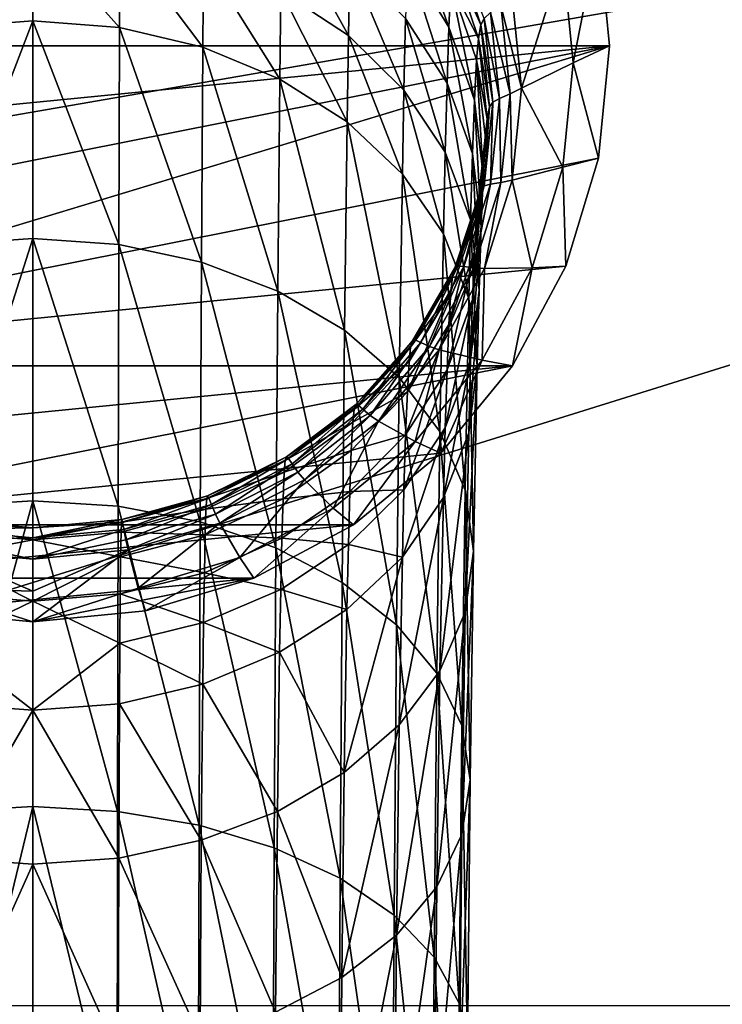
# Model space of a CAD drawing. Extents: x 0 to 750, y -490 to 0.
# Tile 13 of 23: x 300 to 326, y -115 to -78. Entities that reach past the tile are written whole.
import ezdxf

# ---------------------------------------------------------------- set-up
doc = ezdxf.new("R2010")
doc.units = 0
doc.header["$MEASUREMENT"] = 0
for name, color, linetype in [('LAYER00001', 7, 'Continuous'), ('LAYER00006', 7, 'Continuous'), ('LAYER00007', 7, 'Continuous')]:
    doc.layers.add(name, color=color, linetype=linetype)

msp = doc.modelspace()

# ---------------------------------------------------------------- linework, layer by layer
at = {"layer": 'LAYER00001', "color": 31}
for points in [[(747, -395), (2, -395), (747, 0)], [(747, 0), (2, -395), (2, 0)], [(126.455, -390, 650), (623.545, -390, 650), (126.455, 0, 650)], [(126.455, 0, 650), (623.545, -390, 650), (623.545, 0, 650)], [(126.455, 0, 650), (623.545, 0, 650), (126.455, -390, 650)], [(126.455, -390, 650), (623.545, 0, 650), (623.545, -390, 650)], [(108.361, -114.893, 785.505), (651.63, -20.69, 789.787), (97.31, -20.69, 789.787)], [(640.926, -114.893, 785.505), (651.63, -20.69, 789.787), (108.361, -114.893, 785.505)]]:
    msp.add_3dface(points, dxfattribs=at)
at = {"layer": 'LAYER00006', "color": 32}
for points in [[(227, -30, 1699), (522, -30, 1699), (229.391, -121.309, 1700.33)], [(227, -30, 1784), (229.391, -121.309, 1779.34), (522, -30, 1784)], [(229.391, -121.309, 1700.33), (522, -30, 1699), (519.609, -121.309, 1700.33)], [(522, -30, 1784), (229.391, -121.309, 1779.34), (519.609, -121.309, 1779.34)]]:
    msp.add_3dface(points, dxfattribs=at)
at = {"layer": 'LAYER00007', "color": 253}
for points in [[(279, -79.116, 787.131), (318.381, -67.19, 787.673), (320.365, -70.901, 787.505)], [(279, -79.116, 787.131), (279.413, -74.928, 787.321), (318.381, -67.19, 787.673)], [(279, -79.116, 787.131), (320.365, -70.901, 787.505), (321.587, -74.928, 787.321)], [(312.267, -78.726, 872.619), (309.787, -74.238, 866.192), (309.745, -77.057, 873.846)], [(312.267, -78.726, 872.619), (312.32, -75.975, 865.047), (309.787, -74.238, 866.192)], [(316.015, -78.416, 854.551), (314.527, -74.236, 848.309), (314.463, -75.911, 856.023)], [(316.015, -78.416, 854.551), (316.086, -76.825, 846.963), (314.527, -74.236, 848.309)], [(297.254, -75.054, 875.318), (297.268, -78.431, 882.843), (300.5, -74.796, 875.508)], [(300.5, -74.796, 875.508), (297.268, -78.431, 882.843), (300.5, -78.184, 883.045)], [(300.5, -74.796, 875.508), (303.732, -78.431, 882.843), (303.746, -75.054, 875.318)], [(300.5, -74.796, 875.508), (300.5, -78.184, 883.045), (303.732, -78.431, 882.843)], [(322, -79.116, 787.131), (279, -79.116, 787.131), (321.587, -74.928, 787.321)], [(303.732, -78.431, 882.843), (306.84, -79.162, 882.247), (303.746, -75.054, 875.318)], [(306.868, -75.817, 874.757), (303.746, -75.054, 875.318), (306.84, -79.162, 882.247)], [(320.645, -79.747, 798.118), (321.587, -74.928, 787.321), (320.258, -75.854, 798.643)], [(320.645, -79.747, 798.118), (322, -79.116, 787.131), (321.587, -74.928, 787.321)], [(317.2, -78.331, 834.16), (316.231, -75.388, 835.406), (316.15, -75.961, 841.209)], [(316.231, -75.388, 835.406), (317.2, -78.331, 834.16), (317.324, -78.092, 830.201)], [(306.868, -75.817, 874.757), (306.84, -79.162, 882.247), (309.705, -80.35, 881.279)], [(306.868, -75.817, 874.757), (309.705, -80.35, 881.279), (309.745, -77.057, 873.846)], [(312.267, -78.726, 872.619), (314.336, -80.76, 871.125), (312.32, -75.975, 865.047)], [(314.336, -80.76, 871.125), (314.399, -78.091, 863.652), (312.32, -75.975, 865.047)], [(314.399, -78.091, 863.652), (315.944, -80.506, 862.06), (314.463, -75.911, 856.023)], [(315.944, -80.506, 862.06), (316.015, -78.416, 854.551), (314.463, -75.911, 856.023)], [(316.086, -76.825, 846.963), (317.114, -78.837, 839.855), (316.15, -75.961, 841.209)], [(317.114, -78.837, 839.855), (317.2, -78.331, 834.16), (316.15, -75.961, 841.209)], [(318.374, -77.273, 816.796), (318.724, -80.696, 815.833), (320.258, -75.854, 798.643)], [(318.724, -80.696, 815.833), (320.645, -79.747, 798.118), (320.258, -75.854, 798.643)], [(309.705, -80.35, 881.279), (312.215, -81.948, 879.976), (309.745, -77.057, 873.846)], [(312.267, -78.726, 872.619), (309.745, -77.057, 873.846), (312.215, -81.948, 879.976)], [(316.97, -81.133, 852.954), (316.086, -76.825, 846.963), (316.015, -78.416, 854.551)], [(317.046, -79.634, 845.502), (317.114, -78.837, 839.855), (316.086, -76.825, 846.963)], [(316.97, -81.133, 852.954), (317.046, -79.634, 845.502), (316.086, -76.825, 846.963)], [(317.948, -77.597, 821.435), (318.724, -80.696, 815.833), (318.374, -77.273, 816.796)], [(317.564, -77.874, 826.224), (318.29, -80.904, 820.38), (317.948, -77.597, 821.435)], [(318.29, -80.904, 820.38), (318.724, -80.696, 815.833), (317.948, -77.597, 821.435)], [(297.268, -78.431, 882.843), (297.295, -86.518, 897.072), (300.5, -78.184, 883.045)], [(300.5, -78.184, 883.045), (297.295, -86.518, 897.072), (300.5, -86.294, 897.294)], [(303.705, -86.518, 897.072), (303.732, -78.431, 882.843), (300.5, -78.184, 883.045)], [(300.5, -86.294, 897.294), (303.705, -86.518, 897.072), (300.5, -78.184, 883.045)], [(315.874, -83.08, 869.42), (314.399, -78.091, 863.652), (314.336, -80.76, 871.125)], [(315.874, -83.08, 869.42), (315.944, -80.506, 862.06), (314.399, -78.091, 863.652)], [(317.2, -78.331, 834.16), (317.654, -81.21, 828.982), (317.324, -78.092, 830.201)], [(317.324, -78.092, 830.201), (317.898, -81.071, 825.079), (317.564, -77.874, 826.224)], [(317.654, -81.21, 828.982), (317.898, -81.071, 825.079), (317.324, -78.092, 830.201)], [(317.564, -77.874, 826.224), (317.898, -81.071, 825.079), (318.29, -80.904, 820.38)], [(303.705, -86.518, 897.072), (306.788, -87.181, 896.412), (303.732, -78.431, 882.843)], [(306.788, -87.181, 896.412), (306.84, -79.162, 882.247), (303.732, -78.431, 882.843)], [(315.944, -80.506, 862.06), (316.895, -83.126, 860.333), (316.015, -78.416, 854.551)], [(316.895, -83.126, 860.333), (316.97, -81.133, 852.954), (316.015, -78.416, 854.551)], [(317.528, -81.391, 832.864), (317.2, -78.331, 834.16), (317.114, -78.837, 839.855)], [(317.2, -78.331, 834.16), (317.528, -81.391, 832.864), (317.654, -81.21, 828.982)], [(312.267, -78.726, 872.619), (312.215, -81.948, 879.976), (314.276, -83.896, 878.388)], [(312.267, -78.726, 872.619), (314.276, -83.896, 878.388), (314.336, -80.76, 871.125)], [(317.046, -79.634, 845.502), (317.439, -81.829, 838.446), (317.114, -78.837, 839.855)], [(317.439, -81.829, 838.446), (317.528, -81.391, 832.864), (317.114, -78.837, 839.855)], [(279.413, -83.303, 786.941), (279, -79.116, 787.131), (322, -79.116, 787.131)], [(322, -79.116, 787.131), (280.635, -87.33, 786.758), (279.413, -83.303, 786.941)], [(282.619, -91.041, 786.589), (280.635, -87.33, 786.758), (322, -79.116, 787.131)], [(282.619, -91.041, 786.589), (322, -79.116, 787.131), (321.587, -83.303, 786.941)], [(306.788, -87.181, 896.412), (309.629, -88.259, 895.34), (306.84, -79.162, 882.247)], [(309.629, -88.259, 895.34), (309.705, -80.35, 881.279), (306.84, -79.162, 882.247)], [(321.587, -83.303, 786.941), (322, -79.116, 787.131), (320.645, -79.747, 798.118)], [(317.293, -83.96, 851.293), (317.046, -79.634, 845.502), (316.97, -81.133, 852.954)], [(317.37, -82.556, 843.983), (317.439, -81.829, 838.446), (317.046, -79.634, 845.502)], [(317.293, -83.96, 851.293), (317.37, -82.556, 843.983), (317.046, -79.634, 845.502)], [(320.645, -79.747, 798.118), (318.724, -80.696, 815.833), (320.258, -83.641, 797.592)], [(320.258, -83.641, 797.592), (321.587, -83.303, 786.941), (320.645, -79.747, 798.118)], [(309.629, -88.259, 895.34), (312.118, -89.709, 893.897), (309.705, -80.35, 881.279)], [(312.118, -89.709, 893.897), (312.215, -81.948, 879.976), (309.705, -80.35, 881.279)], [(315.874, -83.08, 869.42), (316.821, -85.598, 867.57), (315.944, -80.506, 862.06)], [(316.821, -85.598, 867.57), (316.895, -83.126, 860.333), (315.944, -80.506, 862.06)], [(318.29, -80.904, 820.38), (318.374, -84.12, 814.87), (318.724, -80.696, 815.833)], [(318.374, -84.12, 814.87), (320.258, -83.641, 797.592), (318.724, -80.696, 815.833)], [(314.276, -83.896, 878.388), (315.807, -86.117, 876.576), (314.336, -80.76, 871.125)], [(315.874, -83.08, 869.42), (314.336, -80.76, 871.125), (315.807, -86.117, 876.576)], [(317.898, -81.071, 825.079), (317.564, -84.267, 823.934), (317.948, -84.212, 819.324)], [(317.654, -81.21, 828.982), (317.564, -84.267, 823.934), (317.898, -81.071, 825.079)], [(317.898, -81.071, 825.079), (317.948, -84.212, 819.324), (318.29, -80.904, 820.38)], [(317.948, -84.212, 819.324), (318.374, -84.12, 814.87), (318.29, -80.904, 820.38)], [(316.895, -83.126, 860.333), (317.216, -85.851, 858.537), (316.97, -81.133, 852.954)], [(317.216, -85.851, 858.537), (317.293, -83.96, 851.293), (316.97, -81.133, 852.954)], [(317.528, -81.391, 832.864), (317.2, -84.452, 831.569), (317.324, -84.328, 827.764)], [(317.2, -84.452, 831.569), (317.528, -81.391, 832.864), (317.439, -81.829, 838.446)], [(317.528, -81.391, 832.864), (317.324, -84.328, 827.764), (317.654, -81.21, 828.982)], [(317.324, -84.328, 827.764), (317.564, -84.267, 823.934), (317.654, -81.21, 828.982)], [(317.114, -84.82, 837.037), (317.2, -84.452, 831.569), (317.439, -81.829, 838.446)], [(317.37, -82.556, 843.983), (317.114, -84.82, 837.037), (317.439, -81.829, 838.446)], [(314.162, -91.476, 892.14), (312.215, -81.948, 879.976), (312.118, -89.709, 893.897)], [(314.162, -91.476, 892.14), (314.276, -83.896, 878.388), (312.215, -81.948, 879.976)], [(316.97, -86.786, 849.632), (317.046, -85.478, 842.464), (317.37, -82.556, 843.983)], [(316.97, -86.786, 849.632), (317.37, -82.556, 843.983), (317.293, -83.96, 851.293)], [(317.046, -85.478, 842.464), (317.114, -84.82, 837.037), (317.37, -82.556, 843.983)], [(282.619, -91.041, 786.589), (321.587, -83.303, 786.941), (320.365, -87.33, 786.758)], [(315.874, -83.08, 869.42), (315.807, -86.117, 876.576), (316.75, -88.528, 874.61)], [(315.874, -83.08, 869.42), (316.75, -88.528, 874.61), (316.821, -85.598, 867.57)], [(317.141, -88.216, 865.646), (316.895, -83.126, 860.333), (316.821, -85.598, 867.57)], [(317.141, -88.216, 865.646), (317.216, -85.851, 858.537), (316.895, -83.126, 860.333)], [(320.365, -87.33, 786.758), (321.587, -83.303, 786.941), (320.258, -83.641, 797.592)], [(318.374, -84.12, 814.87), (319.113, -87.386, 797.086), (320.258, -83.641, 797.592)], [(319.113, -87.386, 797.086), (320.365, -87.33, 786.758), (320.258, -83.641, 797.592)], [(314.162, -91.476, 892.14), (315.68, -93.492, 890.135), (314.276, -83.896, 878.388)], [(315.68, -93.492, 890.135), (315.807, -86.117, 876.576), (314.276, -83.896, 878.388)], [(316.895, -88.576, 856.741), (316.97, -86.786, 849.632), (317.293, -83.96, 851.293)], [(317.216, -85.851, 858.537), (316.895, -88.576, 856.741), (317.293, -83.96, 851.293)], [(317.2, -84.452, 831.569), (316.348, -87.327, 826.592), (317.324, -84.328, 827.764)], [(316.348, -87.327, 826.592), (316.574, -87.341, 822.833), (317.324, -84.328, 827.764)], [(317.564, -84.267, 823.934), (316.574, -87.341, 822.833), (316.936, -87.392, 818.309)], [(317.324, -84.328, 827.764), (316.574, -87.341, 822.833), (317.564, -84.267, 823.934)], [(317.564, -84.267, 823.934), (316.936, -87.392, 818.309), (317.948, -84.212, 819.324)], [(316.936, -87.392, 818.309), (317.337, -87.412, 813.944), (317.948, -84.212, 819.324)], [(317.337, -87.412, 813.944), (319.113, -87.386, 797.086), (318.374, -84.12, 814.87)], [(317.948, -84.212, 819.324), (317.337, -87.412, 813.944), (318.374, -84.12, 814.87)], [(317.2, -84.452, 831.569), (316.231, -87.395, 830.323), (316.348, -87.327, 826.592)], [(316.231, -87.395, 830.323), (317.2, -84.452, 831.569), (317.114, -84.82, 837.037)], [(316.15, -87.696, 835.682), (316.231, -87.395, 830.323), (317.114, -84.82, 837.037)], [(317.046, -85.478, 842.464), (316.15, -87.696, 835.682), (317.114, -84.82, 837.037)], [(316.015, -89.504, 848.035), (316.086, -88.287, 841.003), (317.046, -85.478, 842.464)], [(316.015, -89.504, 848.035), (317.046, -85.478, 842.464), (316.97, -86.786, 849.632)], [(316.086, -88.287, 841.003), (316.15, -87.696, 835.682), (317.046, -85.478, 842.464)], [(316.75, -88.528, 874.61), (317.068, -91.035, 872.566), (316.821, -85.598, 867.57)], [(317.141, -88.216, 865.646), (316.821, -85.598, 867.57), (317.068, -91.035, 872.566)], [(316.821, -90.834, 863.722), (316.895, -88.576, 856.741), (317.216, -85.851, 858.537)], [(317.141, -88.216, 865.646), (316.821, -90.834, 863.722), (317.216, -85.851, 858.537)], [(315.807, -86.117, 876.576), (315.68, -93.492, 890.135), (316.615, -95.68, 887.959)], [(316.615, -95.68, 887.959), (316.75, -88.528, 874.61), (315.807, -86.117, 876.576)], [(297.295, -86.518, 897.072), (297.318, -96.273, 910.1), (300.5, -86.294, 897.294)], [(300.5, -96.073, 910.341), (300.5, -86.294, 897.294), (297.318, -96.273, 910.1)], [(300.5, -86.294, 897.294), (303.682, -96.273, 910.1), (303.705, -86.518, 897.072)], [(300.5, -86.294, 897.294), (300.5, -96.073, 910.341), (303.682, -96.273, 910.1)], [(303.682, -96.273, 910.1), (306.741, -96.865, 909.384), (303.705, -86.518, 897.072)], [(306.741, -96.865, 909.384), (306.788, -87.181, 896.412), (303.705, -86.518, 897.072)], [(315.944, -91.196, 855.014), (316.015, -89.504, 848.035), (316.97, -86.786, 849.632)], [(316.895, -88.576, 856.741), (315.944, -91.196, 855.014), (316.97, -86.786, 849.632)], [(282.619, -91.041, 786.589), (320.365, -87.33, 786.758), (318.381, -91.041, 786.589)], [(306.741, -96.865, 909.384), (309.56, -97.827, 908.222), (306.788, -87.181, 896.412)], [(309.56, -97.827, 908.222), (309.629, -88.259, 895.34), (306.788, -87.181, 896.412)], [(316.231, -87.395, 830.323), (314.763, -90.09, 825.513), (316.348, -87.327, 826.592)], [(314.763, -90.09, 825.513), (314.966, -90.174, 821.818), (316.348, -87.327, 826.592)], [(316.348, -87.327, 826.592), (314.966, -90.174, 821.818), (316.574, -87.341, 822.833)], [(316.574, -87.341, 822.833), (314.966, -90.174, 821.818), (315.292, -90.324, 817.374)], [(316.574, -87.341, 822.833), (315.292, -90.324, 817.374), (316.936, -87.392, 818.309)], [(318.381, -91.041, 786.589), (320.365, -87.33, 786.758), (319.113, -87.386, 797.086)], [(314.584, -90.347, 834.434), (314.658, -90.107, 829.175), (316.15, -87.696, 835.682)], [(316.086, -88.287, 841.003), (314.584, -90.347, 834.434), (316.15, -87.696, 835.682)], [(316.231, -87.395, 830.323), (314.658, -90.107, 829.175), (314.763, -90.09, 825.513)], [(314.658, -90.107, 829.175), (316.231, -87.395, 830.323), (316.15, -87.696, 835.682)], [(315.292, -90.324, 817.374), (315.653, -90.446, 813.091), (316.936, -87.392, 818.309)], [(316.936, -87.392, 818.309), (315.653, -90.446, 813.091), (317.337, -87.412, 813.944)], [(315.653, -90.446, 813.091), (317.253, -90.836, 796.62), (317.337, -87.412, 813.944)], [(317.253, -90.836, 796.62), (318.381, -91.041, 786.589), (319.113, -87.386, 797.086)], [(317.337, -87.412, 813.944), (317.253, -90.836, 796.62), (319.113, -87.386, 797.086)], [(309.56, -97.827, 908.222), (312.032, -99.122, 906.658), (309.629, -88.259, 895.34)], [(312.032, -99.122, 906.658), (312.118, -89.709, 893.897), (309.629, -88.259, 895.34)], [(314.463, -92.009, 846.563), (314.527, -90.876, 839.657), (316.086, -88.287, 841.003)], [(314.463, -92.009, 846.563), (316.086, -88.287, 841.003), (316.015, -89.504, 848.035)], [(314.527, -90.876, 839.657), (314.584, -90.347, 834.434), (316.086, -88.287, 841.003)], [(317.141, -88.216, 865.646), (316.75, -93.543, 870.521), (316.821, -90.834, 863.722)], [(317.141, -88.216, 865.646), (317.068, -91.035, 872.566), (316.75, -93.543, 870.521)], [(315.874, -93.351, 861.872), (315.944, -91.196, 855.014), (316.895, -88.576, 856.741)], [(315.874, -93.351, 861.872), (316.895, -88.576, 856.741), (316.821, -90.834, 863.722)], [(316.75, -88.528, 874.61), (316.615, -95.68, 887.959), (316.931, -97.955, 885.696)], [(316.931, -97.955, 885.696), (317.068, -91.035, 872.566), (316.75, -88.528, 874.61)], [(314.399, -93.61, 853.422), (314.463, -92.009, 846.563), (316.015, -89.504, 848.035)], [(315.944, -91.196, 855.014), (314.399, -93.61, 853.422), (316.015, -89.504, 848.035)], [(314.06, -100.699, 904.752), (312.118, -89.709, 893.897), (312.032, -99.122, 906.658)], [(314.162, -91.476, 892.14), (312.118, -89.709, 893.897), (314.06, -100.699, 904.752)], [(314.658, -90.107, 829.175), (312.54, -92.484, 828.169), (312.63, -92.513, 824.566)], [(312.54, -92.484, 828.169), (314.658, -90.107, 829.175), (314.584, -90.347, 834.434)], [(314.658, -90.107, 829.175), (312.63, -92.513, 824.566), (314.763, -90.09, 825.513)], [(312.63, -92.513, 824.566), (312.802, -92.657, 820.929), (314.763, -90.09, 825.513)], [(314.763, -90.09, 825.513), (312.802, -92.657, 820.929), (314.966, -90.174, 821.818)], [(314.966, -90.174, 821.818), (312.802, -92.657, 820.929), (313.08, -92.893, 816.554)], [(314.966, -90.174, 821.818), (313.08, -92.893, 816.554), (315.292, -90.324, 817.374)], [(312.478, -92.67, 833.34), (312.54, -92.484, 828.169), (314.584, -90.347, 834.434)], [(314.527, -90.876, 839.657), (312.478, -92.67, 833.34), (314.584, -90.347, 834.434)], [(313.08, -92.893, 816.554), (313.387, -93.105, 812.343), (315.292, -90.324, 817.374)], [(315.292, -90.324, 817.374), (313.387, -93.105, 812.343), (315.653, -90.446, 813.091)], [(313.387, -93.105, 812.343), (314.749, -93.862, 796.212), (315.653, -90.446, 813.091)], [(315.653, -90.446, 813.091), (314.749, -93.862, 796.212), (317.253, -90.836, 796.62)], [(312.429, -93.146, 838.477), (312.478, -92.67, 833.34), (314.527, -90.876, 839.657)], [(312.429, -93.146, 838.477), (314.527, -90.876, 839.657), (314.463, -92.009, 846.563)], [(314.749, -93.862, 796.212), (315.71, -94.296, 786.441), (317.253, -90.836, 796.62)], [(315.71, -94.296, 786.441), (318.381, -91.041, 786.589), (317.253, -90.836, 796.62)], [(315.874, -93.351, 861.872), (316.821, -90.834, 863.722), (315.807, -95.953, 868.556)], [(316.75, -93.543, 870.521), (315.807, -95.953, 868.556), (316.821, -90.834, 863.722)], [(316.615, -100.23, 883.434), (316.75, -93.543, 870.521), (317.068, -91.035, 872.566)], [(316.931, -97.955, 885.696), (316.615, -100.23, 883.434), (317.068, -91.035, 872.566)], [(282.619, -91.041, 786.589), (318.381, -91.041, 786.589), (285.29, -94.296, 786.441)], [(318.381, -91.041, 786.589), (288.545, -96.967, 786.32), (285.29, -94.296, 786.441)], [(315.71, -94.296, 786.441), (288.545, -96.967, 786.32), (318.381, -91.041, 786.589)], [(314.336, -95.671, 860.167), (314.399, -93.61, 853.422), (315.944, -91.196, 855.014)], [(315.874, -93.351, 861.872), (314.336, -95.671, 860.167), (315.944, -91.196, 855.014)], [(314.162, -91.476, 892.14), (314.06, -100.699, 904.752), (315.567, -102.499, 902.577)], [(314.162, -91.476, 892.14), (315.567, -102.499, 902.577), (315.68, -93.492, 890.135)], [(312.373, -94.205, 845.272), (312.429, -93.146, 838.477), (314.463, -92.009, 846.563)], [(314.399, -93.61, 853.422), (312.373, -94.205, 845.272), (314.463, -92.009, 846.563)], [(312.54, -92.484, 828.169), (309.96, -94.435, 827.343), (310.03, -94.501, 823.79)], [(309.96, -94.435, 827.343), (312.54, -92.484, 828.169), (312.478, -92.67, 833.34)], [(312.54, -92.484, 828.169), (310.03, -94.501, 823.79), (312.63, -92.513, 824.566)], [(309.911, -94.577, 832.441), (309.96, -94.435, 827.343), (312.478, -92.67, 833.34)], [(312.429, -93.146, 838.477), (309.911, -94.577, 832.441), (312.478, -92.67, 833.34)], [(310.03, -94.501, 823.79), (310.166, -94.695, 820.199), (312.63, -92.513, 824.566)], [(312.63, -92.513, 824.566), (310.166, -94.695, 820.199), (312.802, -92.657, 820.929)], [(312.802, -92.657, 820.929), (310.166, -94.695, 820.199), (310.384, -95.001, 815.882)], [(312.802, -92.657, 820.929), (310.384, -95.001, 815.882), (313.08, -92.893, 816.554)], [(312.429, -93.146, 838.477), (309.872, -95.008, 837.509), (309.911, -94.577, 832.441)], [(309.872, -95.008, 837.509), (312.429, -93.146, 838.477), (312.373, -94.205, 845.272)], [(310.384, -95.001, 815.882), (310.625, -95.287, 811.729), (313.08, -92.893, 816.554)], [(313.08, -92.893, 816.554), (310.625, -95.287, 811.729), (313.387, -93.105, 812.343)], [(310.625, -95.287, 811.729), (311.698, -96.345, 795.876), (313.387, -93.105, 812.343)], [(313.387, -93.105, 812.343), (311.698, -96.345, 795.876), (314.749, -93.862, 796.212)], [(315.874, -93.351, 861.872), (314.276, -98.175, 866.744), (314.336, -95.671, 860.167)], [(315.874, -93.351, 861.872), (315.807, -95.953, 868.556), (314.276, -98.175, 866.744)], [(315.567, -102.499, 902.577), (316.495, -104.452, 900.218), (315.68, -93.492, 890.135)], [(315.68, -93.492, 890.135), (316.495, -104.452, 900.218), (316.615, -95.68, 887.959)], [(315.68, -102.417, 881.258), (315.807, -95.953, 868.556), (316.75, -93.543, 870.521)], [(316.75, -93.543, 870.521), (316.615, -100.23, 883.434), (315.68, -102.417, 881.258)], [(311.698, -96.345, 795.876), (312.455, -96.967, 786.32), (314.749, -93.862, 796.212)], [(312.318, -95.729, 852.026), (312.373, -94.205, 845.272), (314.399, -93.61, 853.422)], [(312.318, -95.729, 852.026), (314.399, -93.61, 853.422), (314.336, -95.671, 860.167)], [(312.455, -96.967, 786.32), (315.71, -94.296, 786.441), (314.749, -93.862, 796.212)], [(312.455, -96.967, 786.32), (288.545, -96.967, 786.32), (315.71, -94.296, 786.441)], [(309.829, -96.006, 844.214), (309.872, -95.008, 837.509), (312.373, -94.205, 845.272)], [(312.318, -95.729, 852.026), (309.829, -96.006, 844.214), (312.373, -94.205, 845.272)], [(307.016, -95.885, 826.73), (309.911, -94.577, 832.441), (306.982, -95.994, 831.774)], [(309.911, -94.577, 832.441), (309.872, -95.008, 837.509), (306.982, -95.994, 831.774)], [(309.96, -94.435, 827.343), (307.016, -95.885, 826.73), (307.065, -95.978, 823.213)], [(307.016, -95.885, 826.73), (309.96, -94.435, 827.343), (309.911, -94.577, 832.441)], [(309.96, -94.435, 827.343), (307.065, -95.978, 823.213), (310.03, -94.501, 823.79)], [(307.065, -95.978, 823.213), (307.158, -96.209, 819.657), (310.03, -94.501, 823.79)], [(310.03, -94.501, 823.79), (307.158, -96.209, 819.657), (310.166, -94.695, 820.199)], [(310.166, -94.695, 820.199), (307.158, -96.209, 819.657), (307.308, -96.568, 815.382)], [(310.166, -94.695, 820.199), (307.308, -96.568, 815.382), (310.384, -95.001, 815.882)], [(306.982, -95.994, 831.774), (309.872, -95.008, 837.509), (306.956, -96.392, 836.789)], [(306.956, -96.392, 836.789), (309.872, -95.008, 837.509), (309.829, -96.006, 844.214)], [(307.308, -96.568, 815.382), (307.474, -96.909, 811.273), (310.384, -95.001, 815.882)], [(310.384, -95.001, 815.882), (307.474, -96.909, 811.273), (310.625, -95.287, 811.729)], [(310.625, -95.287, 811.729), (307.474, -96.909, 811.273), (308.217, -98.191, 795.627)], [(310.625, -95.287, 811.729), (308.217, -98.191, 795.627), (311.698, -96.345, 795.876)], [(312.318, -95.729, 852.026), (309.785, -97.465, 850.881), (309.829, -96.006, 844.214)], [(312.318, -95.729, 852.026), (312.263, -97.708, 858.67), (309.785, -97.465, 850.881)], [(312.318, -95.729, 852.026), (314.336, -95.671, 860.167), (312.263, -97.708, 858.67)], [(314.276, -98.175, 866.744), (312.263, -97.708, 858.67), (314.336, -95.671, 860.167)], [(316.495, -104.452, 900.218), (316.808, -106.483, 897.765), (316.615, -95.68, 887.959)], [(316.615, -95.68, 887.959), (316.808, -106.483, 897.765), (316.931, -97.955, 885.696)], [(297.339, -107.653, 921.867), (300.5, -96.073, 910.341), (297.318, -96.273, 910.1)], [(300.5, -107.478, 922.125), (300.5, -96.073, 910.341), (297.339, -107.653, 921.867)], [(303.682, -96.273, 910.1), (300.5, -96.073, 910.341), (303.661, -107.653, 921.867)], [(300.5, -96.073, 910.341), (300.5, -107.478, 922.125), (303.661, -107.653, 921.867)], [(303.805, -96.866, 831.363), (306.982, -95.994, 831.774), (306.956, -96.392, 836.789)], [(303.805, -96.866, 831.363), (303.822, -96.777, 826.352), (306.982, -95.994, 831.774)], [(307.016, -95.885, 826.73), (303.822, -96.777, 826.352), (303.847, -96.887, 822.857)], [(307.016, -95.885, 826.73), (306.982, -95.994, 831.774), (303.822, -96.777, 826.352)], [(307.016, -95.885, 826.73), (303.847, -96.887, 822.857), (307.065, -95.978, 823.213)], [(303.847, -96.887, 822.857), (303.894, -97.141, 819.323), (307.065, -95.978, 823.213)], [(307.065, -95.978, 823.213), (303.894, -97.141, 819.323), (307.158, -96.209, 819.657)], [(306.956, -96.392, 836.789), (309.829, -96.006, 844.214), (306.926, -97.345, 843.427)], [(309.785, -97.465, 850.881), (306.926, -97.345, 843.427), (309.829, -96.006, 844.214)], [(314.162, -104.433, 879.253), (314.276, -98.175, 866.744), (315.807, -95.953, 868.556)], [(315.807, -95.953, 868.556), (315.68, -102.417, 881.258), (314.162, -104.433, 879.253)], [(303.682, -96.273, 910.1), (303.661, -107.653, 921.867), (306.7, -108.171, 921.102)], [(303.682, -96.273, 910.1), (306.7, -108.171, 921.102), (306.741, -96.865, 909.384)], [(303.791, -97.244, 836.346), (303.805, -96.866, 831.363), (306.956, -96.392, 836.789)], [(306.956, -96.392, 836.789), (306.926, -97.345, 843.427), (303.791, -97.244, 836.346)], [(307.158, -96.209, 819.657), (303.894, -97.141, 819.323), (303.971, -97.533, 815.074)], [(307.158, -96.209, 819.657), (303.971, -97.533, 815.074), (307.308, -96.568, 815.382)], [(308.217, -98.191, 795.627), (308.741, -98.953, 786.229), (311.698, -96.345, 795.876)], [(308.741, -98.953, 786.229), (312.455, -96.967, 786.32), (311.698, -96.345, 795.876)], [(300.5, -97.079, 826.224), (297.153, -96.887, 822.857), (297.106, -97.141, 819.323)], [(297.178, -96.777, 826.352), (297.153, -96.887, 822.857), (300.5, -97.079, 826.224)], [(297.178, -96.777, 826.352), (300.5, -97.079, 826.224), (297.195, -96.866, 831.363)], [(300.5, -97.079, 826.224), (300.5, -97.532, 836.196), (297.195, -96.866, 831.363)], [(297.195, -96.866, 831.363), (300.5, -97.532, 836.196), (297.209, -97.244, 836.346)], [(300.5, -97.079, 826.224), (300.5, -97.456, 819.21), (303.822, -96.777, 826.352)], [(303.822, -96.777, 826.352), (300.5, -97.456, 819.21), (303.847, -96.887, 822.857)], [(303.805, -96.866, 831.363), (300.5, -97.079, 826.224), (303.822, -96.777, 826.352)], [(300.5, -97.532, 836.196), (300.5, -97.079, 826.224), (303.805, -96.866, 831.363)], [(303.791, -97.244, 836.346), (300.5, -97.532, 836.196), (303.805, -96.866, 831.363)], [(300.5, -97.456, 819.21), (303.894, -97.141, 819.323), (303.847, -96.887, 822.857)], [(303.971, -97.533, 815.074), (304.055, -97.908, 810.992), (307.308, -96.568, 815.382)], [(307.308, -96.568, 815.382), (304.055, -97.908, 810.992), (307.474, -96.909, 811.273)], [(304.434, -99.329, 795.474), (307.474, -96.909, 811.273), (304.055, -97.908, 810.992)], [(308.217, -98.191, 795.627), (307.474, -96.909, 811.273), (304.434, -99.329, 795.474)], [(306.7, -108.171, 921.102), (309.501, -109.011, 919.861), (306.741, -96.865, 909.384)], [(309.501, -109.011, 919.861), (309.56, -97.827, 908.222), (306.741, -96.865, 909.384)], [(312.455, -96.967, 786.32), (292.259, -98.953, 786.229), (288.545, -96.967, 786.32)], [(308.741, -98.953, 786.229), (292.259, -98.953, 786.229), (312.455, -96.967, 786.32)], [(297.029, -97.533, 815.074), (300.5, -97.456, 819.21), (297.106, -97.141, 819.323)], [(300.5, -97.079, 826.224), (297.106, -97.141, 819.323), (300.5, -97.456, 819.21)], [(297.209, -97.244, 836.346), (300.5, -97.532, 836.196), (297.224, -98.169, 842.943)], [(300.5, -97.456, 819.21), (300.5, -98.245, 810.897), (303.894, -97.141, 819.323)], [(303.894, -97.141, 819.323), (300.5, -98.245, 810.897), (303.971, -97.533, 815.074)], [(300.5, -97.532, 836.196), (303.791, -97.244, 836.346), (303.776, -98.169, 842.943)], [(303.776, -98.169, 842.943), (303.791, -97.244, 836.346), (306.926, -97.345, 843.427)], [(296.945, -97.908, 810.992), (300.5, -98.245, 810.897), (297.029, -97.533, 815.074)], [(300.5, -98.245, 810.897), (300.5, -97.456, 819.21), (297.029, -97.533, 815.074)], [(300.5, -97.532, 836.196), (300.5, -99.818, 849.33), (297.224, -98.169, 842.943)], [(300.5, -99.818, 849.33), (300.5, -97.532, 836.196), (303.776, -98.169, 842.943)], [(300.5, -98.245, 810.897), (304.055, -97.908, 810.992), (303.971, -97.533, 815.074)], [(306.895, -98.755, 850.031), (303.776, -98.169, 842.943), (306.926, -97.345, 843.427)], [(306.895, -98.755, 850.031), (306.926, -97.345, 843.427), (309.785, -97.465, 850.881)], [(309.742, -99.376, 857.444), (306.895, -98.755, 850.031), (309.785, -97.465, 850.881)], [(309.742, -99.376, 857.444), (309.785, -97.465, 850.881), (312.263, -97.708, 858.67)], [(300.5, -99.439, 798.321), (296.945, -97.908, 810.992), (296.566, -99.329, 795.474)], [(300.5, -98.245, 810.897), (296.945, -97.908, 810.992), (300.5, -99.439, 798.321)], [(300.5, -100.593, 786.155), (304.055, -97.908, 810.992), (300.5, -99.439, 798.321)], [(300.5, -100.593, 786.155), (304.434, -99.329, 795.474), (304.055, -97.908, 810.992)], [(304.055, -97.908, 810.992), (300.5, -98.245, 810.897), (300.5, -99.439, 798.321)], [(309.501, -109.011, 919.861), (311.956, -110.142, 918.191), (309.56, -97.827, 908.222)], [(311.956, -110.142, 918.191), (312.032, -99.122, 906.658), (309.56, -97.827, 908.222)], [(312.21, -100.126, 865.153), (309.742, -99.376, 857.444), (312.263, -97.708, 858.67)], [(312.21, -100.126, 865.153), (312.263, -97.708, 858.67), (314.276, -98.175, 866.744)], [(316.931, -97.955, 885.696), (316.495, -108.514, 895.311), (316.615, -100.23, 883.434)], [(316.931, -97.955, 885.696), (316.808, -106.483, 897.765), (316.495, -108.514, 895.311)], [(297.224, -98.169, 842.943), (300.5, -99.818, 849.33), (297.24, -99.549, 849.507)], [(303.776, -98.169, 842.943), (303.76, -99.549, 849.507), (300.5, -99.818, 849.33)], [(303.76, -99.549, 849.507), (303.776, -98.169, 842.943), (306.895, -98.755, 850.031)], [(304.702, -100.179, 786.174), (308.217, -98.191, 795.627), (304.434, -99.329, 795.474)], [(304.702, -100.179, 786.174), (308.741, -98.953, 786.229), (308.217, -98.191, 795.627)], [(312.111, -106.206, 877.49), (312.21, -100.126, 865.153), (314.276, -98.175, 866.744)], [(314.276, -98.175, 866.744), (314.162, -104.433, 879.253), (312.111, -106.206, 877.49)], [(292.259, -98.953, 786.229), (308.741, -98.953, 786.229), (296.299, -100.179, 786.174)], [(308.741, -98.953, 786.229), (300.5, -100.593, 786.155), (296.299, -100.179, 786.174)], [(304.702, -100.179, 786.174), (300.5, -100.593, 786.155), (308.741, -98.953, 786.229)], [(306.895, -98.755, 850.031), (306.866, -100.615, 856.534), (303.76, -99.549, 849.507)], [(306.866, -100.615, 856.534), (306.895, -98.755, 850.031), (309.742, -99.376, 857.444)], [(296.299, -100.179, 786.174), (300.5, -100.593, 786.155), (296.566, -99.329, 795.474)], [(300.5, -100.593, 786.155), (300.5, -99.439, 798.321), (296.566, -99.329, 795.474)], [(304.702, -100.179, 786.174), (304.434, -99.329, 795.474), (300.5, -100.593, 786.155)], [(309.7, -101.723, 863.851), (306.866, -100.615, 856.534), (309.742, -99.376, 857.444)], [(309.7, -101.723, 863.851), (309.742, -99.376, 857.444), (312.21, -100.126, 865.153)], [(313.971, -111.521, 916.156), (312.032, -99.122, 906.658), (311.956, -110.142, 918.191)], [(314.06, -100.699, 904.752), (312.032, -99.122, 906.658), (313.971, -111.521, 916.156)], [(297.255, -101.378, 855.973), (297.24, -99.549, 849.507), (300.5, -99.818, 849.33)], [(300.5, -103.886, 862.087), (297.255, -101.378, 855.973), (300.5, -99.818, 849.33)], [(300.5, -99.818, 849.33), (303.76, -99.549, 849.507), (303.745, -101.378, 855.973)], [(300.5, -103.886, 862.087), (300.5, -99.818, 849.33), (303.745, -101.378, 855.973)], [(306.866, -100.615, 856.534), (303.745, -101.378, 855.973), (303.76, -99.549, 849.507)], [(312.111, -106.206, 877.49), (309.7, -101.723, 863.851), (312.21, -100.126, 865.153)], [(316.615, -100.23, 883.434), (315.567, -110.466, 892.952), (315.68, -102.417, 881.258)], [(316.495, -108.514, 895.311), (315.567, -110.466, 892.952), (316.615, -100.23, 883.434)], [(306.837, -102.909, 862.884), (303.745, -101.378, 855.973), (306.866, -100.615, 856.534)], [(309.7, -101.723, 863.851), (306.837, -102.909, 862.884), (306.866, -100.615, 856.534)], [(314.06, -100.699, 904.752), (313.971, -111.521, 916.156), (315.468, -113.093, 913.834)], [(314.06, -100.699, 904.752), (315.468, -113.093, 913.834), (315.567, -102.499, 902.577)], [(300.5, -103.886, 862.087), (297.27, -103.64, 862.288), (297.255, -101.378, 855.973)], [(303.731, -103.64, 862.288), (300.5, -103.886, 862.087), (303.745, -101.378, 855.973)], [(306.837, -102.909, 862.884), (303.731, -103.64, 862.288), (303.745, -101.378, 855.973)], [(309.622, -107.654, 876.05), (306.837, -102.909, 862.884), (309.7, -101.723, 863.851)], [(312.111, -106.206, 877.49), (309.622, -107.654, 876.05), (309.7, -101.723, 863.851)], [(315.68, -102.417, 881.258), (314.06, -112.266, 890.777), (314.162, -104.433, 879.253)], [(315.567, -110.466, 892.952), (314.06, -112.266, 890.777), (315.68, -102.417, 881.258)], [(315.468, -113.093, 913.834), (316.39, -114.8, 911.314), (315.567, -102.499, 902.577)], [(315.567, -102.499, 902.577), (316.39, -114.8, 911.314), (316.495, -104.452, 900.218)], [(306.783, -108.729, 874.98), (303.731, -103.64, 862.288), (306.837, -102.909, 862.884)], [(309.622, -107.654, 876.05), (306.783, -108.729, 874.98), (306.837, -102.909, 862.884)], [(300.5, -103.886, 862.087), (297.297, -109.392, 874.321), (297.27, -103.64, 862.288)], [(303.703, -109.392, 874.321), (300.5, -103.886, 862.087), (303.731, -103.64, 862.288)], [(303.703, -109.392, 874.321), (303.731, -103.64, 862.288), (306.783, -108.729, 874.98)], [(300.5, -103.886, 862.087), (300.5, -109.616, 874.098), (297.297, -109.392, 874.321)], [(300.5, -109.616, 874.098), (300.5, -103.886, 862.087), (303.703, -109.392, 874.321)], [(314.162, -104.433, 879.253), (312.022, -113.85, 888.864), (312.111, -106.206, 877.49)], [(314.06, -112.266, 890.777), (312.022, -113.85, 888.864), (314.162, -104.433, 879.253)], [(316.39, -114.8, 911.314), (316.702, -116.574, 908.694), (316.495, -104.452, 900.218)], [(316.495, -104.452, 900.218), (316.702, -116.574, 908.694), (316.808, -106.483, 897.765)], [(312.111, -106.206, 877.49), (312.022, -113.85, 888.864), (309.622, -107.654, 876.05)], [(316.495, -108.514, 895.311), (316.808, -106.483, 897.765), (316.39, -118.349, 906.074)], [(316.702, -116.574, 908.694), (316.39, -118.349, 906.074), (316.808, -106.483, 897.765)], [(297.356, -120.442, 932.118), (300.5, -107.478, 922.125), (297.339, -107.653, 921.867)], [(300.5, -120.293, 932.39), (300.5, -107.478, 922.125), (297.356, -120.442, 932.118)], [(303.661, -107.653, 921.867), (300.5, -107.478, 922.125), (303.644, -120.442, 932.118)], [(300.5, -107.478, 922.125), (300.5, -120.293, 932.39), (303.644, -120.442, 932.118)], [(303.644, -120.442, 932.118), (306.666, -120.882, 931.313), (303.661, -107.653, 921.867)], [(306.7, -108.171, 921.102), (303.661, -107.653, 921.867), (306.666, -120.882, 931.313)], [(309.552, -115.142, 887.303), (306.783, -108.729, 874.98), (309.622, -107.654, 876.05)], [(309.622, -107.654, 876.05), (312.022, -113.85, 888.864), (309.552, -115.142, 887.303)], [(306.7, -108.171, 921.102), (306.666, -120.882, 931.313), (309.452, -121.597, 930.004)], [(306.7, -108.171, 921.102), (309.452, -121.597, 930.004), (309.501, -109.011, 919.861)], [(316.495, -108.514, 895.311), (315.468, -120.055, 903.554), (315.567, -110.466, 892.952)], [(315.468, -120.055, 903.554), (316.495, -108.514, 895.311), (316.39, -118.349, 906.074)], [(303.703, -109.392, 874.321), (306.783, -108.729, 874.98), (306.734, -116.102, 886.143)], [(306.783, -108.729, 874.98), (309.552, -115.142, 887.303), (306.734, -116.102, 886.143)], [(309.452, -121.597, 930.004), (311.894, -122.559, 928.243), (309.501, -109.011, 919.861)], [(311.894, -122.559, 928.243), (311.956, -110.142, 918.191), (309.501, -109.011, 919.861)], [(297.297, -109.392, 874.321), (300.5, -109.616, 874.098), (297.322, -116.693, 885.429)], [(300.5, -109.616, 874.098), (300.5, -116.893, 885.188), (297.322, -116.693, 885.429)], [(300.5, -109.616, 874.098), (303.703, -109.392, 874.321), (303.678, -116.693, 885.429)], [(300.5, -109.616, 874.098), (303.678, -116.693, 885.429), (300.5, -116.893, 885.188)], [(303.703, -109.392, 874.321), (306.734, -116.102, 886.143), (303.678, -116.693, 885.429)], [(313.898, -123.731, 926.097), (311.956, -110.142, 918.191), (311.894, -122.559, 928.243)], [(313.971, -111.521, 916.156), (311.956, -110.142, 918.191), (313.898, -123.731, 926.097)], [(315.567, -110.466, 892.952), (313.971, -121.627, 901.232), (314.06, -112.266, 890.777)], [(315.468, -120.055, 903.554), (313.971, -121.627, 901.232), (315.567, -110.466, 892.952)], [(313.971, -111.521, 916.156), (313.898, -123.731, 926.097), (315.387, -125.068, 923.649)], [(313.971, -111.521, 916.156), (315.387, -125.068, 923.649), (315.468, -113.093, 913.834)], [(314.06, -112.266, 890.777), (311.944, -123.013, 899.187), (312.022, -113.85, 888.864)], [(313.971, -121.627, 901.232), (311.944, -123.013, 899.187), (314.06, -112.266, 890.777)], [(315.387, -125.068, 923.649), (316.304, -126.519, 920.993), (315.468, -113.093, 913.834)], [(315.468, -113.093, 913.834), (316.304, -126.519, 920.993), (316.39, -114.8, 911.314)], [(311.944, -123.013, 899.187), (309.552, -115.142, 887.303), (312.022, -113.85, 888.864)], [(316.304, -126.519, 920.993), (316.613, -128.028, 918.23), (316.39, -114.8, 911.314)], [(316.39, -114.8, 911.314), (316.613, -128.028, 918.23), (316.702, -116.574, 908.694)]]:
    msp.add_3dface(points, dxfattribs=at)

doc.saveas('drawing.dxf')
